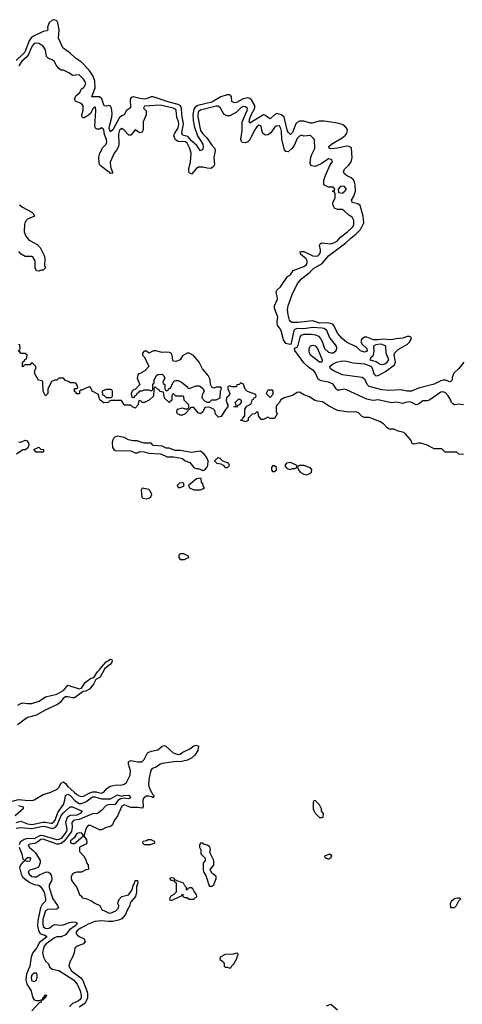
# Model space of a CAD drawing. Header units: inches. Extents: x 2710684 to 2828758, y 857022 to 965663.
# Tile 70 of 256: x 2724781 to 2728720, y 908111 to 916878. Entities that reach past the tile are written whole.
import ezdxf

# ---------------------------------------------------------------- set-up
doc = ezdxf.new("R2010")
doc.units = ezdxf.units.IN
doc.header["$MEASUREMENT"] = 0
doc.layers.add('C7920', color=7, linetype='Continuous')
doc.layers.add('C7921', color=7, linetype='Continuous')

msp = doc.modelspace()

# ---------------------------------------------------------------- linework, layer by layer
at = {"layer": 'C7920', "color": 4}
for points, elevation in [([(2724463.1, 910000), (2724467.7, 909990), (2724550, 909968.4), (2724670, 909914), (2724692.7, 909912.7), (2724770, 909934.9), (2724830, 909927.9), (2724893, 909927), (2724910, 909930.4), (2724990, 909980.3), (2725050, 909997), (2725056.8, 910000)], 12), ([(2724750, 909728.5), (2724790, 909741.6), (2724850, 909716.9), (2724890, 909711.6), (2724988.6, 909731.4), (2725010, 909732.7), (2725056.6, 909723.4), (2725070, 909723.6), (2725079.6, 909730), (2725095.8, 909750), (2725121.5, 909818.5), (2725171.2, 909890), (2725183.6, 909930), (2725190, 909971), (2725210, 909983), (2725230, 909970.4), (2725278.3, 909918.3), (2725310, 909900.2), (2725330, 909900.2), (2725370, 909914), (2725430, 909956.9), (2725450, 909958.2), (2725510, 909939.7), (2725590, 909940.7), (2725650, 909975.5), (2725690, 909964.7), (2725706, 909970), (2725752.8, 909972.8), (2725758, 909970), (2725766, 909950), (2725750, 909939.3), (2725710, 909945.6), (2725678, 909942), (2725654.9, 909925.1), (2725630, 909889.3), (2725570, 909888), (2725550, 909881.3), (2725510, 909836.3), (2725483, 909817), (2725470, 909811.1), (2725430, 909805.7), (2725310, 909756.8), (2725269.3, 909750.7), (2725256.2, 909743.8), (2725244.9, 909730), (2725248.8, 909688.8), (2725241.3, 909650), (2725176.4, 909563.6), (2725150, 909541.8), (2725130, 909535.5), (2725110, 909536.5), (2724990, 909580.8), (2724970, 909578.7), (2724943.5, 909556.5), (2724916.3, 909543.7), (2724870, 909537), (2724856, 909530), (2724864, 909510), (2724901.8, 909481.8), (2724920.8, 909460.8), (2724964, 909390), (2724964, 909370), (2724947.9, 909332.1), (2724921.1, 909318.9), (2724870, 909305.2), (2724857.3, 909290), (2724864.9, 909270), (2724890, 909248.7), (2724910, 909244.9), (2724930, 909247), (2724956.1, 909263.9), (2725010, 909287.7), (2725030, 909290.5), (2725050, 909278.8), (2725061.6, 909261.6), (2725067.7, 909230), (2725064, 909210), (2725044.4, 909175.6), (2725043.8, 909150), (2725075.8, 909050), (2725117.3, 908990), (2725126, 908970), (2725110, 908957.2), (2725030, 908955.6), (2725010, 908942.7), (2724987.1, 908870), (2724985.4, 908825.4), (2724990, 908802.8), (2725007.6, 908787.6), (2725030, 908787), (2725050, 908790.7), (2725070, 908810.8), (2725090, 908822), (2725150, 908816.5), (2725170, 908818.7), (2725220.4, 908839.6), (2725250, 908845.3), (2725281.1, 908841.1), (2725294, 908830), (2725274.4, 908810), (2725225.5, 908774.5), (2725190, 908729.4), (2725150, 908712.7), (2725111.6, 908711.6), (2725090, 908703.1), (2725015.3, 908650), (2724999.5, 908630), (2724992, 908610), (2724985.3, 908570), (2724992.7, 908530), (2725010, 908496), (2725038, 908470), (2725045.4, 908445.4), (2725070, 908424.7), (2725130, 908412.7), (2725258.4, 908330), (2725291.2, 908291.2), (2725318, 908230), (2725327.2, 908190), (2725327, 908170), (2725317.6, 908150), (2725290, 908133.3), (2725250, 908118), (2725223.8, 908090)], 8), ([(2725952.8, 910000), (2725962, 909982), (2725976, 909970), (2725976, 909964), (2725970, 909948.7), (2725958, 909958), (2725930, 909964.5), (2725910, 909962.9), (2725884.9, 909950), (2725877.1, 909930), (2725880.7, 909870), (2725870, 909857.2), (2725830, 909862.9), (2725770, 909862.9), (2725710, 909887), (2725690, 909875.1), (2725652.3, 909787.7), (2725619, 909741), (2725606, 909710), (2725590, 909694), (2725550, 909684), (2725510, 909665.2), (2725490, 909665.2), (2725410, 909704), (2725390, 909702), (2725374.8, 909685.2), (2725352, 909610), (2725374.4, 909574.4), (2725378, 909550), (2725370, 909538), (2725314, 909510), (2725312.7, 909472.7), (2725350.9, 909430.9), (2725372, 909390), (2725374, 909370), (2725390, 909354), (2725394, 909310), (2725370, 909308), (2725330, 909288), (2725290, 909288.7), (2725270, 909282), (2725252, 909270), (2725238, 909250), (2725238, 909230), (2725246, 909210), (2725290, 909152), (2725312, 909090), (2725334, 909070), (2725338, 909058), (2725370, 909052), (2725415.3, 909035.3), (2725450, 909011.3), (2725494, 908990), (2725514, 908950), (2725530, 908946.8), (2725570, 908925.5), (2725590, 908923.8), (2725635.9, 908944.1), (2725659, 908970), (2725664, 908990), (2725655.3, 909010), (2725656.4, 909023.6), (2725668, 909050), (2725690, 909072), (2725750, 909084.7), (2725781.2, 909130), (2725789.4, 909170), (2725800.4, 909179.6), (2725810, 909214), (2725830, 909212), (2725831, 909190), (2725819.6, 909160.4), (2725819.3, 909110), (2725811.8, 909070), (2725772.7, 909027.3), (2725765.2, 909014.8), (2725760.5, 908990), (2725738.8, 908950), (2725724, 908910), (2725690, 908872), (2725660.8, 908859.2), (2725609.7, 908849.7), (2725570, 908848.2), (2725510, 908855.4), (2725450, 908849.5), (2725390, 908825.1), (2725324.9, 908790), (2725294, 908770), (2725280.7, 908750), (2725291, 908730), (2725310, 908714.8), (2725354.4, 908694.4), (2725364.7, 908670), (2725350, 908648.7), (2725292, 908630), (2725271, 908610), (2725266, 908570), (2725251.3, 908530), (2725226.8, 908490), (2725218.8, 908450), (2725240.7, 908410), (2725325.3, 908345.3), (2725342.3, 908322.3), (2725378.7, 908230), (2725383.7, 908210), (2725383.7, 908170), (2725375.8, 908144.2), (2725360.5, 908119.5), (2725310, 908084.2)], 12), ([(2725265.7, 910000), (2725290, 909978), (2725310, 909966), (2725330, 909961.6), (2725350, 909964.4), (2725405.6, 909994.4), (2725422.9, 910000)], 12), ([(2725470.4, 910000), (2725510, 909990.5), (2725530, 909999.1), (2725530.6, 910000)], 12), ([(2724770, 909881.1), (2724811.3, 909870), (2724811.3, 909850), (2724740.5, 909790)], 8), ([(2724750, 909678), (2724790, 909685.5), (2724890, 909676.5), (2724990, 909697.7), (2725010, 909695.6), (2725070, 909676.1), (2725095.2, 909684.8), (2725115.2, 909704.8), (2725150, 909792.2), (2725170, 909817), (2725230, 909868), (2725250, 909870.4), (2725338, 909830), (2725319.1, 909810), (2725290, 909795.6), (2725230, 909791.6), (2725204.8, 909775.2), (2725188.7, 909730), (2725199, 909670), (2725196.5, 909650), (2725150, 909586.9), (2725130, 909577.4), (2725110, 909576.9), (2724992.2, 909612.2), (2724970, 909613.8), (2724950, 909607), (2724910, 909583.1), (2724850, 909586), (2724821.1, 909578.9), (2724785.5, 909554.6), (2724775.3, 909530)], 4), ([(2724776.5, 909510), (2724799.3, 909450), (2724810, 909402), (2724830, 909392), (2724839, 909410), (2724850, 909418.8), (2724870, 909418.8), (2724876.3, 909410), (2724870, 909386.6), (2724850, 909381.2), (2724830, 909388), (2724810, 909378), (2724790, 909355.3), (2724780.4, 909330), (2724794.3, 909270), (2724806.8, 909246.8), (2724826.8, 909226.8), (2724870, 909197), (2724910, 909176.4), (2724950, 909170.6), (2724970, 909156.3), (2724998.7, 909110), (2725010.4, 909049.6), (2725010.3, 909029.7), (2724981.6, 908998.4), (2724964.9, 908970), (2724943.4, 908856.6), (2724940.2, 908810), (2724948.1, 908768.1), (2724962.6, 908742.6), (2724974.3, 908734.3), (2725005.5, 908725.5), (2725018, 908718), (2725020.7, 908710), (2724958.3, 908661.7), (2724930, 908609.4), (2724894.7, 908565.3), (2724882.6, 908530), (2724870.4, 908450), (2724841.2, 908378.8), (2724835.3, 908330), (2724844.2, 908290), (2724884.4, 908230), (2724896, 908176), (2724910, 908150.7), (2724930, 908144), (2724956.4, 908143.6), (2724972, 908152), (2724988, 908152), (2724986, 908170), (2724996.9, 908176.9), (2725007.3, 908172.7), (2725003.1, 908183.1), (2725010, 908194.8), (2725022, 908190), (2725014.8, 908185.2), (2725010, 908169.2), (2724996, 908164), (2724990, 908149.2), (2724971.6, 908148.4), (2724970.8, 908130), (2724955.5, 908124.5), (2724888.4, 908051.6)], 4), ([(2727510, 908098), (2727550, 908111.3), (2727610, 908062)], 12)]:
    msp.add_lwpolyline(points, dxfattribs=dict(at, elevation=elevation))
for points, elevation in [([(2727410, 909926), (2727398, 909922), (2727394, 909910), (2727392.7, 909852.7), (2727402, 909830), (2727410, 909814), (2727450, 909774), (2727470, 909774), (2727482, 909778), (2727486, 909810), (2727466, 909830), (2727466, 909850), (2727458, 909870), (2727450, 909886)], 16), ([(2725310, 909638), (2725290, 909632), (2725266.7, 909593.3), (2725245.5, 909574.5), (2725232, 909570), (2725234, 909550), (2725250, 909542), (2725270, 909542), (2725348, 909610), (2725334, 909634)], 12), ([(2725950, 909575.3), (2725925.4, 909574.6), (2725910, 909566), (2725878, 909562), (2725874, 909550), (2725890, 909534), (2725947.3, 909532.7), (2725970, 909542), (2725986, 909550), (2725982, 909562)], 16), ([(2726410, 909546), (2726390, 909546), (2726382, 909530), (2726382, 909510), (2726392.7, 909487.3), (2726394, 909450), (2726431.3, 909411.3), (2726432, 909390), (2726412.7, 909367.3), (2726412.7, 909307.3), (2726418, 909290), (2726438, 909258), (2726466.4, 909166.4), (2726470, 909162), (2726490, 909162), (2726510, 909174), (2726528, 909230), (2726528, 909250), (2726510, 909268), (2726490, 909278), (2726475.3, 909310), (2726508, 909350), (2726508.7, 909390), (2726479, 909450), (2726474, 909470), (2726479, 909490), (2726474, 909514), (2726450, 909528.7), (2726416.4, 909536.4)], 16), ([(2727550, 909446), (2727530, 909446), (2727494, 909430), (2727498, 909418), (2727530, 909402), (2727550, 909414), (2727558, 909430)], 16), ([(2726130, 909238), (2726114, 909230), (2726130, 909214), (2726158, 909218), (2726154, 909210), (2726174, 909194), (2726174, 909110), (2726151.3, 909088.7), (2726125.4, 909074.6), (2726114, 909050), (2726118, 909038), (2726130, 909034), (2726222, 909078), (2726230, 909094), (2726234, 909090), (2726234, 909070), (2726250, 909062), (2726270, 909062), (2726290, 909046), (2726330, 909047.3), (2726358, 909070), (2726355.3, 909090), (2726334, 909114), (2726320.4, 909140.4), (2726310, 909148), (2726292.7, 909147.3), (2726278, 909142), (2726270, 909126), (2726266, 909130), (2726266, 909150), (2726250, 909166), (2726238, 909190), (2726210, 909202), (2726186, 909206), (2726186, 909210), (2726160.4, 909220.4), (2726158, 909230), (2726150, 909235.3)], 16), ([(2728696.4, 909056.4), (2728676.4, 909056.4), (2728650, 909048.7), (2728624.7, 909030), (2728612, 909010), (2728614, 908974), (2728650, 908974), (2728668.4, 908991.6), (2728688, 909032), (2728706, 909050)], 16), ([(2726710, 908566), (2726683.6, 908556.4), (2726610, 908555.1), (2726566, 908530), (2726562, 908510), (2726594, 908490), (2726602, 908470), (2726602, 908450), (2726610, 908442), (2726630, 908442), (2726650, 908434), (2726662, 908438), (2726666, 908450), (2726688, 908470), (2726710, 908514), (2726718, 908542), (2726726, 908550), (2726722, 908562)], 16), ([(2724910, 908389.3), (2724887.6, 908370), (2724883.1, 908350), (2724885.7, 908330), (2724890, 908320.7), (2724910, 908313.4), (2724930, 908326.8), (2724936.9, 908350), (2724935.9, 908375.9), (2724930, 908388.7)], 8)]:
    msp.add_lwpolyline(points, close=True, dxfattribs=dict(at, elevation=elevation))
at = {"layer": 'C7921', "color": 4}
for points, elevation in [([(2728734, 913830), (2728688.6, 913771.4), (2728645.5, 913730), (2728630.7, 913690.7), (2728630.5, 913669.5), (2728621, 913659), (2728610, 913654), (2728570, 913669.4), (2728550, 913669.4), (2728530, 913663.7), (2728470, 913631.6), (2728330, 913597), (2728268.3, 913571.7), (2728230, 913571.6), (2728170, 913582.9), (2728064.9, 913575.1), (2728003.3, 913583.3), (2727890, 913613.2), (2727873.2, 913630), (2727855.1, 913670), (2727830, 913692.3), (2727650, 913717), (2727570, 913754), (2727548, 913770), (2727542, 913790), (2727565.2, 913810), (2727601.2, 913830), (2727650, 913840.3), (2727690, 913837), (2727750, 913823.1), (2727850, 913812.3), (2727890, 913800.2), (2727908.2, 913790), (2727921.3, 913770), (2727930, 913731.3), (2727937.5, 913717.5), (2727950, 913707.7), (2727970, 913708.4), (2728035.9, 913744.1), (2728116, 913804), (2728126, 913830), (2728114, 913890), (2728117.6, 913910), (2728150, 913940.3), (2728230.9, 913989.1), (2728250, 914005.5), (2728264.5, 914030), (2728265.2, 914050), (2728250, 914058.4), (2728230, 914057.6), (2728190, 914041.6), (2728130, 914035.8), (2728090, 914026), (2728010, 914033.3), (2727970, 914027.9), (2727930, 914028.8), (2727870, 914051.3), (2727850, 914051.3), (2727821.6, 914030), (2727817.1, 914010), (2727828.7, 913988.7), (2727870.3, 913950), (2727872.5, 913927.5), (2727850, 913916.9), (2727815.1, 913930), (2727780.8, 913960.8), (2727690, 914006.6), (2727650, 914038), (2727608.3, 914088.3), (2727580.7, 914150), (2727566.6, 914166.6), (2727519.1, 914179.1), (2727450, 914175.1), (2727390, 914196.9), (2727257.8, 914182.3), (2727202.8, 914182.8), (2727189.7, 914189.7), (2727182, 914202), (2727169.6, 914250.4), (2727164.8, 914295.2), (2727169.3, 914330), (2727205.6, 914430), (2727252.3, 914530), (2727290, 914570.8), (2727357, 914623), (2727396.6, 914663.4), (2727474.3, 914705.7), (2727530, 914774), (2727684.2, 914890), (2727727.3, 914932.7), (2727772.1, 914967.9), (2727814.7, 915010), (2727843.5, 915070), (2727839.2, 915130), (2727810, 915222.7), (2727790, 915238.4), (2727739, 915250), (2727732.7, 915270), (2727753.6, 915306.4), (2727769.7, 915350), (2727767.2, 915407.3), (2727762, 915430), (2727750.8, 915450.8), (2727730.9, 915470.9), (2727689.3, 915490), (2727668.2, 915508.2), (2727662, 915530), (2727676, 915550), (2727710, 915582), (2727730, 915611), (2727740.5, 915650), (2727735.1, 915730), (2727730, 915739.3), (2727714, 915750), (2727690, 915752.3), (2727610, 915732.6), (2727548, 915728), (2727534, 915734), (2727532.7, 915750), (2727556, 915770), (2727650, 915826.3), (2727680.5, 915850), (2727693.7, 915866.3), (2727698.5, 915890), (2727691.1, 915910), (2727674, 915930), (2727650, 915944.2), (2727610, 915957.4), (2727490, 915973.5), (2727446.8, 915973.2), (2727384, 915956), (2727370, 915956.4), (2727310, 915975.8), (2727270, 915974.2), (2727250, 915963.5), (2727237.4, 915950), (2727210, 915872.7), (2727190, 915854.5), (2727170, 915875.1), (2727165.8, 915885.8), (2727133.3, 916010), (2727110.6, 916030.6), (2727070, 916042.7), (2727047.9, 916032.1), (2727010, 915996.2), (2726990, 916006), (2726970, 916026), (2726950, 916031.1), (2726830, 915957.2), (2726824.2, 915970), (2726827.1, 915990), (2726841.4, 916030), (2726874, 916090), (2726873.7, 916113.7), (2726843, 916163), (2726830, 916177.4), (2726810, 916183.5), (2726770, 916174), (2726710, 916141.7), (2726690, 916138), (2726669.7, 916149.7), (2726665.1, 916190), (2726659.1, 916199.1), (2726650, 916207.8), (2726628.3, 916208.3), (2726570, 916190.7), (2726490, 916144.6), (2726366.4, 916113.6), (2726341.5, 916098.5), (2726330, 916081.6), (2726321.4, 916030), (2726323.5, 915983.5), (2726333.8, 915930), (2726363.1, 915843.1), (2726411.5, 915770), (2726414.3, 915750), (2726410, 915722), (2726390, 915709), (2726357.5, 915757.5), (2726310, 915799.7), (2726276.8, 915836.8), (2726229.6, 915850), (2726225.1, 915870), (2726238.5, 915950), (2726223.1, 916030), (2726222.2, 916090), (2726211.2, 916111.2), (2726190, 916122.9), (2726110, 916143.7), (2725970, 916192.1), (2725950, 916189.7), (2725910, 916173.3), (2725890, 916171.8), (2725850, 916176.5), (2725790, 916192.6), (2725773.7, 916186.3), (2725764.6, 916170), (2725766.4, 916093.6), (2725730.4, 916069.6), (2725710.3, 916029.7), (2725690, 916022.6), (2725670, 916007.6), (2725610, 915898), (2725590, 915879.3), (2725577.4, 915910), (2725578.7, 915930), (2725600.3, 916010), (2725603.5, 916043.5), (2725599.1, 916090), (2725590, 916109.4), (2725570, 916114.7), (2725550, 916107.3), (2725531.7, 916111.7), (2725512.7, 916172.7), (2725490, 916189.7), (2725422, 916190), (2725453.5, 916270), (2725451.1, 916331.1), (2725434.7, 916374.8), (2725399.6, 916430), (2725330, 916498.4), (2725276.6, 916536.6), (2725230, 916580.9), (2725166.2, 916626.2), (2725127.3, 916712.7), (2725132.5, 916787.5), (2725119.5, 916850), (2725110, 916869), (2725090, 916878), (2725070, 916874), (2725044.4, 916850), (2725027.3, 916810), (2725031.6, 916788.4), (2725022, 916778), (2724990, 916772.7), (2724910, 916734.2), (2724884.3, 916715.7), (2724865.4, 916690), (2724825.6, 916590), (2724810.1, 916569.9), (2724750, 916515.6)], 4), ([(2728730, 913449.4), (2728690, 913454), (2728650, 913449.2), (2728636.5, 913456.5), (2728625.2, 913470), (2728619, 913490), (2728595.3, 913530), (2728570, 913555.3), (2728550, 913564), (2728530, 913561.2), (2728430, 913492.3), (2728410, 913484.5), (2728370, 913483.7), (2728330, 913453.2), (2728310, 913449.3), (2728270, 913469.4), (2728250, 913474.5), (2728214, 913470), (2728190, 913461.2), (2728130, 913472.3), (2728090, 913465.2), (2727970, 913492.3), (2727930, 913486.6), (2727909.3, 913489.3), (2727870, 913499), (2727690, 913583.7), (2727670, 913589.4), (2727630, 913579.3), (2727610, 913579.3), (2727597.2, 913590), (2727570, 913633.2), (2727530, 913649.3), (2727463.2, 913663.2), (2727437.2, 913677.2), (2727413.2, 913730), (2727399, 913750), (2727358, 913778), (2727310, 913822.7), (2727228.4, 913931.6), (2727227.3, 913952.7), (2727250, 913962), (2727260.2, 913979.8), (2727276, 914050), (2727289, 914070), (2727310, 914079.1), (2727376.7, 914076.7), (2727412.4, 914072.4), (2727438.9, 914058.9), (2727458, 914038), (2727471.8, 914011.8), (2727493.4, 913950), (2727530, 913919.1), (2727550, 913910.8), (2727570, 913911), (2727595.3, 913930), (2727600.2, 913939.8), (2727604, 913950), (2727599.3, 913970), (2727537, 914050), (2727514.5, 914110), (2727490, 914127.3), (2727471, 914131), (2727390, 914136.3), (2727310, 914126.6), (2727250, 914129.5), (2727230, 914120.9), (2727221.6, 914110), (2727192.7, 913987.3), (2727172, 913988), (2727150, 913995.3), (2727127.5, 914027.5), (2727107.5, 914107.5), (2727093.8, 914133.8), (2727074, 914154), (2727073.2, 914190), (2727079.5, 914230), (2727049.2, 914310), (2727049, 914330), (2727074, 914390), (2727073.8, 914413.8), (2727062, 914450), (2727068, 914470), (2727101.2, 914498.8), (2727164, 914590), (2727190, 914606), (2727216, 914644), (2727310, 914681.6), (2727330, 914696.3), (2727338, 914710), (2727338.7, 914730), (2727330, 914749.2), (2727279, 914790), (2727278, 914810), (2727285.6, 914814.4), (2727310, 914814), (2727390, 914774), (2727430, 914771.3), (2727448.7, 914790), (2727457.2, 914810), (2727459, 914830), (2727448, 914870), (2727456.4, 914883.6), (2727470, 914892), (2727550, 914882.8), (2727575.3, 914890), (2727608.7, 914910), (2727637.2, 914942.8), (2727699, 914990), (2727742, 915030), (2727755.3, 915050), (2727755.3, 915090), (2727740.2, 915120.2), (2727710, 915138), (2727670, 915177.2), (2727650, 915188.7), (2727610, 915188.7), (2727581.2, 915201.2), (2727568.9, 915228.9), (2727568.7, 915250), (2727588, 915290), (2727587.3, 915327.3), (2727582, 915342), (2727566, 915350), (2727582, 915358), (2727586, 915370), (2727570, 915386), (2727530, 915388), (2727488.4, 915408.4), (2727488.4, 915448.4), (2727502, 915490), (2727540.4, 915579.6), (2727556.4, 915603.6), (2727566, 915610), (2727554.6, 915634.6), (2727530, 915638), (2727464, 915596), (2727410, 915572.3), (2727378, 915578), (2727369.3, 915589.3), (2727365.2, 915610), (2727372.3, 915650), (2727381.5, 915678.5), (2727408.7, 915730), (2727406, 915810), (2727370, 915846), (2727310, 915842), (2727290, 915848.7), (2727270, 915842), (2727250, 915819), (2727223.4, 915756.6), (2727204, 915730), (2727170, 915702.7), (2727150, 915705.2), (2727138.6, 915718.6), (2727112.7, 915810), (2727110, 915886), (2727104, 915910), (2727091.7, 915931.7), (2727064.7, 915930), (2727050, 915919), (2727012.8, 915867.2), (2726990, 915852.7), (2726970, 915849), (2726945.1, 915865.1), (2726935.1, 915890), (2726929.1, 915929.1), (2726910, 915939), (2726890, 915925.2), (2726870, 915893.2), (2726830.3, 915809.7), (2726820.9, 915799.1), (2726810, 915789.3), (2726790, 915782.7), (2726765.2, 915785.2), (2726753.6, 915793.6), (2726748.7, 915810), (2726762, 915890), (2726760.9, 915970), (2726805.2, 916070), (2726808.4, 916088.4), (2726790, 916102), (2726770, 916104), (2726750, 916093.2), (2726710, 916054), (2726650, 916022), (2726623.1, 916023.1), (2726596.4, 916036.4), (2726568, 916090), (2726548.7, 916108.7), (2726530, 916109), (2726390, 916073.6), (2726370, 916059), (2726366.6, 916013.4), (2726388.8, 915890), (2726410, 915860.7), (2726446.7, 915826.7), (2726490, 915761), (2726517.3, 915730), (2726522, 915710), (2726507.3, 915650), (2726516, 915590), (2726504.7, 915570), (2726486, 915554), (2726450, 915556), (2726410, 915566), (2726370, 915563.7), (2726350.8, 915550), (2726310, 915504), (2726290, 915515.3), (2726285.1, 915530), (2726286.2, 915553.8), (2726299.6, 915610), (2726307, 915690), (2726294.5, 915730), (2726270, 915779.3), (2726257.2, 915790), (2726190, 915793.3), (2726168.2, 915808.2), (2726158.4, 915830), (2726154, 915850), (2726157.6, 915862.4), (2726190, 915916), (2726197.4, 915950), (2726195.4, 915970), (2726178.7, 916010), (2726174, 916070), (2726170, 916077.2), (2726148, 916090), (2726030, 916116), (2725892.7, 916107.3), (2725882, 916090), (2725905.4, 916065.4), (2725906.8, 916030), (2725879.1, 915970), (2725878.5, 915901.5), (2725870, 915875.3), (2725850, 915869.2), (2725810, 915898), (2725770, 915848.7), (2725751.1, 915848.9), (2725710, 915895.3), (2725690, 915908), (2725670, 915895.3), (2725659.8, 915860.2), (2725664.2, 915770), (2725661.1, 915750), (2725643.7, 915716.3), (2725620.4, 915690), (2725586.4, 915610), (2725588.1, 915568.1), (2725610.8, 915510), (2725590, 915508.7), (2725580.2, 915520.2), (2725570, 915523.7), (2725509.2, 915570), (2725492.3, 915590), (2725487.6, 915607.6), (2725485.8, 915654.2), (2725494.7, 915690), (2725520.4, 915739.6), (2725551.6, 915770), (2725557.6, 915790), (2725554.7, 915810), (2725535.4, 915855.4), (2725530, 915898), (2725510, 915915.3), (2725490, 915904), (2725470, 915902), (2725458, 915910), (2725450, 915926), (2725458, 916070), (2725455.1, 916095.1), (2725450, 916102), (2725430, 916082), (2725413.2, 916046.8), (2725393.4, 916026.6), (2725354.4, 916005.6), (2725345.6, 916005.6), (2725335.3, 916015.3), (2725334, 916030), (2725346.8, 916073.2), (2725346.6, 916110), (2725330, 916132), (2725282, 916150), (2725268.7, 916170), (2725280.1, 916199.9), (2725315.3, 916230), (2725330, 916262), (2725350, 916272), (2725358, 916282), (2725368.7, 916310), (2725362, 916330), (2725350, 916348), (2725310, 916388), (2725250, 916382), (2725223.1, 916403.1), (2725170, 916428), (2725150, 916428), (2725130, 916442), (2725108.7, 916470), (2725088, 916510), (2725070, 916522), (2725034.6, 916534.6), (2725018, 916550), (2725009.2, 916610), (2724990, 916642), (2724950, 916665.2), (2724930, 916669.2), (2724910, 916666), (2724890, 916639), (2724856.7, 916563.3), (2724838.2, 916541.8), (2724799.5, 916510), (2724772.8, 916467.2)], 8), ([(2724778, 915230), (2724804.7, 915210), (2724890, 915164.7), (2724904.7, 915150), (2724912, 915130), (2724850, 915101.2), (2724838.8, 915090), (2724826.8, 915070), (2724822.8, 915050), (2724822, 914990), (2724834.8, 914950), (2724860.5, 914920.5), (2724870, 914911), (2724936.8, 914876.8), (2724962, 914850), (2724998, 914778), (2725004.7, 914750), (2725002, 914690), (2725010.8, 914670), (2724990.8, 914649.2), (2724971.3, 914648.7), (2724950, 914638), (2724930, 914642), (2724919, 914670), (2724918, 914730), (2724900.4, 914760.4), (2724890, 914768), (2724830, 914769), (2724795.3, 914790), (2724772.5, 914812.5)], 8), ([(2728730, 913006), (2728688.4, 913008.4), (2728670, 913026), (2728568.4, 913028.4), (2728536.4, 913056.4), (2728470, 913058), (2728406, 913090), (2728350, 913108.7), (2728330, 913108.7), (2728290, 913098), (2728280.4, 913100.4), (2728270, 913106), (2728264, 913130), (2728212.1, 913192.1), (2728190, 913204.5), (2728150, 913215.1), (2728110, 913232.7), (2728070, 913233.2), (2728050, 913244), (2728018.9, 913278.9), (2727990, 913297.2), (2727910, 913329.5), (2727890, 913334.5), (2727850, 913335.1), (2727830, 913343.7), (2727796.6, 913376.6), (2727770, 913387), (2727710, 913384.5), (2727610, 913398), (2727530, 913438.7), (2727474.5, 913474.5), (2727430, 913480.7), (2727408.3, 913488.3), (2727361.2, 913521.2), (2727310, 913537.2), (2727270, 913561.2), (2727250, 913557.2), (2727210, 913533.2), (2727134, 913510), (2727105.4, 913494.6), (2727090, 913466), (2727070, 913446), (2727064.7, 913430), (2727064.7, 913390), (2727071.3, 913370), (2727050, 913326), (2727010, 913326), (2726990, 913338), (2726950, 913318), (2726930, 913318), (2726906, 913350), (2726902, 913382), (2726890, 913386), (2726872.7, 913367.3), (2726850, 913366), (2726814, 913330), (2726814, 913310), (2726790, 913298), (2726770, 913306), (2726748, 913308), (2726750, 913314), (2726762, 913318), (2726766, 913330), (2726786, 913350), (2726786, 913410), (2726803.1, 913436.9), (2726842, 913458), (2726850, 913494), (2726862, 913498), (2726868, 913512), (2726882, 913518), (2726886, 913530), (2726882, 913542), (2726808.9, 913568.9), (2726789, 913589), (2726774, 913634), (2726750, 913646), (2726734, 913630), (2726714, 913626), (2726710, 913608.7), (2726668, 913608), (2726650, 913618), (2726634, 913610), (2726634, 913590), (2726652, 913550), (2726642, 913530), (2726622, 913510), (2726618, 913490), (2726623.6, 913463.6), (2726632, 913450), (2726634, 913430), (2726611.6, 913408.4), (2726575.3, 913344.7), (2726550, 913339), (2726524.7, 913364.7), (2726518, 913398), (2726506, 913410), (2726470, 913428), (2726430, 913426), (2726410, 913386), (2726390, 913368), (2726370, 913378), (2726330, 913426), (2726310, 913426), (2726298, 913422), (2726292, 913408), (2726278, 913402), (2726274, 913390), (2726254, 913370), (2726230, 913358), (2726210, 913355.3), (2726186, 913370), (2726180.4, 913380.4), (2726178, 913390), (2726186, 913410), (2726230, 913422), (2726250, 913414), (2726270, 913414), (2726282, 913418), (2726286, 913430), (2726286, 913450), (2726246, 913490), (2726242, 913522), (2726230, 913526), (2726170, 913526), (2726150, 913546), (2726138, 913542), (2726134, 913530), (2726134, 913490), (2726110, 913468), (2726068.4, 913508.4), (2726062, 913562), (2726027.3, 913567.3), (2726022, 913582), (2726007.3, 913587.3), (2725990, 913606), (2725978, 913602), (2725974, 913590), (2725972.7, 913527.3), (2725934, 913490), (2725891.6, 913468.4), (2725868, 913468), (2725862, 913482), (2725850, 913486), (2725838, 913482), (2725834, 913450), (2725810, 913418), (2725786, 913430), (2725770, 913446), (2725710, 913446), (2725687.3, 913487.3), (2725592.7, 913487.3), (2725578, 913482), (2725570, 913468), (2725530, 913466), (2725498, 913490), (2725488.4, 913508.4), (2725482, 913542), (2725426, 913570), (2725410, 913606), (2725390, 913606), (2725330, 913578), (2725322, 913578), (2725314, 913570), (2725312, 913548), (2725290, 913546), (2725282, 913562), (2725270, 913566), (2725267.3, 913572.7), (2725267.3, 913592.7), (2725290, 913594), (2725298, 913602), (2725296.4, 913616.4), (2725282, 913642), (2725270, 913646), (2725230, 913646), (2725216.4, 913656.4), (2725190, 913666), (2725170, 913686), (2725130, 913686), (2725111.6, 913668.4), (2725092.7, 913667.3), (2725064.7, 913655.3), (2725032.7, 913587.3), (2725032, 913550), (2725010, 913528), (2724989.3, 913569.3), (2724986, 913650), (2724982, 913662), (2724948, 913668), (2724914, 913730), (2724918, 913762), (2724926, 913770), (2724926, 913790), (2724890, 913826), (2724870, 913806), (2724830, 913806), (2724818, 913802), (2724814, 913790), (2724807.3, 913787.3), (2724806, 913830), (2724822, 913838), (2724827.3, 913852.7), (2724842, 913858), (2724846, 913890), (2724830, 913906), (2724790, 913906), (2724782, 913922), (2724766, 913930), (2724782, 913938), (2724786, 913950), (2724782, 913982), (2724770, 913986)], 12), ([(2724770, 913118), (2724790, 913116), (2724830, 913134.8), (2724842, 913130), (2724858, 913110), (2724862, 913090), (2724852.7, 913067.3), (2724831.6, 913048.4), (2724810, 913048), (2724752, 913010)], 12), ([(2724764.8, 910775.2), (2724790, 910790.8), (2724810, 910794), (2724851.7, 910788.3), (2724890, 910790.8), (2724954, 910810), (2725011.6, 910848.4), (2725110, 910873.4), (2725173.1, 910906.9), (2725210, 910954), (2725310, 910919.3), (2725330, 910926), (2725364.2, 910975.8), (2725410, 911010.8), (2725439.3, 911020.7), (2725473.2, 911070), (2725492.3, 911087.7), (2725507.7, 911112.3), (2725550, 911160.7), (2725590, 911184.7), (2725599.8, 911179.8), (2725604.7, 911170), (2725599.1, 911150), (2725590, 911139.3), (2725539.8, 911100.2), (2725496.4, 911023.6), (2725458, 911002), (2725437.1, 910962.9), (2725403.4, 910916.6), (2725370, 910899.3), (2725344.9, 910895.1), (2725270, 910841.2), (2725250, 910839.3), (2725210, 910849.5), (2725190, 910849.3), (2725166.6, 910833.4), (2725140.9, 910799.1), (2725118.7, 910781.3), (2725007.7, 910730), (2724930, 910685.6), (2724850, 910664.2), (2724761.7, 910598.3)], 12), ([(2725530.6, 910000), (2725552.7, 910030), (2725586.3, 910053.7), (2725630, 910062.4), (2725693.8, 910066.2), (2725710, 910070.6), (2725730, 910086.8), (2725763.7, 910150), (2725766, 910190), (2725748.7, 910250), (2725748, 910270), (2725770, 910282), (2725830, 910271), (2725868.7, 910271.3), (2725888.9, 910291.1), (2725918, 910350), (2725950, 910364.7), (2726010, 910376), (2726050, 910410.8), (2726070, 910414.8), (2726082, 910410), (2726146, 910350), (2726190, 910336.3), (2726210, 910339.1), (2726227.7, 910352.3), (2726294.8, 910385.2), (2726330, 910412), (2726350, 910418), (2726371.3, 910410), (2726366, 910370), (2726338.8, 910330), (2726313, 910307), (2726274.9, 910285.1), (2726210, 910269.2), (2726172.5, 910272.5), (2726050, 910254.7), (2726030, 910249.6), (2725996.9, 910223.1), (2725961, 910210), (2725948.3, 910191.7), (2725933.2, 910126.8), (2725927.9, 910072.1), (2725930.5, 910050), (2725941.7, 910021.7), (2725952.8, 910000)], 12), ([(2725056.8, 910000), (2725114.7, 910025.3), (2725130, 910041), (2725150, 910080.7), (2725170, 910090.8), (2725190, 910077.3), (2725210.4, 910050), (2725265.7, 910000)], 12), ([(2725422.9, 910000), (2725430, 910002.3), (2725462, 910002), (2725470.4, 910000)], 12)]:
    msp.add_lwpolyline(points, dxfattribs=dict(at, elevation=elevation))
for points, elevation in [([(2727645.4, 915394.6), (2727634, 915390), (2727614, 915370), (2727618, 915338), (2727650, 915332), (2727670, 915344.7), (2727688, 915370), (2727672.9, 915392.9)], 8), ([(2727470, 913828), (2727450, 913829.3), (2727369.4, 913890), (2727359.5, 913910), (2727356.2, 913930), (2727358, 913950), (2727370, 913974), (2727390, 913979.1), (2727410, 913973.4), (2727430, 913950.7), (2727474, 913850)], 4), ([(2727989.6, 913989.6), (2727950, 913983.6), (2727930.6, 913970), (2727932.2, 913927.8), (2727927.1, 913892.9), (2727919.5, 913880.5), (2727904.7, 913870), (2727896, 913850), (2727954.4, 913834.4), (2727990, 913810.8), (2728010, 913808), (2728030, 913814), (2728050, 913828), (2728066, 913850), (2728042.7, 913910), (2728039, 913970), (2728007.3, 913987.3)], 8), ([(2725991.6, 913928.4), (2725971.6, 913928.4), (2725930, 913908), (2725910, 913926), (2725890, 913926), (2725874, 913910), (2725874, 913890), (2725892.7, 913872.7), (2725931.1, 913788.9), (2725894, 913750), (2725846, 913726), (2725834, 913726), (2725825.4, 913685.4), (2725851.6, 913628.4), (2725812.7, 913587.3), (2725790, 913578), (2725782, 913570), (2725774, 913550), (2725778, 913518), (2725790, 913514), (2725802, 913518), (2725807.3, 913532.7), (2725822, 913538), (2725827.3, 913552.7), (2725842, 913558), (2725850, 913574), (2725870, 913574), (2725890, 913582), (2725930, 913582), (2725950, 913574), (2725962, 913578), (2725966, 913590), (2725966, 913630), (2725976.4, 913643.6), (2725978, 913670), (2725998, 913710), (2726010, 913718), (2726050, 913722), (2726062, 913710), (2726072, 913690), (2726054, 913650), (2726058, 913638), (2726074, 913630), (2726074, 913590), (2726078, 913578), (2726090, 913574), (2726102, 913578), (2726107.3, 913592.7), (2726122, 913598), (2726146, 913650), (2726158, 913662), (2726170, 913664.7), (2726190, 913664.7), (2726222, 913650), (2726274, 913610), (2726278, 913598), (2726290, 913594), (2726350, 913618), (2726376.9, 913616.9), (2726390, 913612), (2726414, 913590), (2726422, 913570), (2726403.6, 913536.4), (2726402, 913510), (2726430, 913482), (2726450, 913472), (2726470, 913472), (2726490, 913492), (2726530, 913494), (2726566, 913510), (2726568, 913572), (2726578, 913590), (2726576.4, 913596.4), (2726570, 913606), (2726530, 913606), (2726510, 913598), (2726490, 913606), (2726478, 913630), (2726474.6, 913674.6), (2726458, 913710), (2726408, 913770), (2726378, 913830), (2726328.9, 913888.9), (2726290, 913908), (2726270, 913908), (2726230, 913886), (2726210, 913848), (2726170, 913835.3), (2726150, 913838), (2726144.7, 913844.7), (2726138, 913890), (2726128.4, 913908.4), (2726114.6, 913914.6), (2726090, 913919), (2726050, 913914)], 12), ([(2725590, 913586), (2725550, 913586), (2725514, 913570), (2725518, 913538), (2725532.7, 913532.7), (2725550, 913514), (2725590, 913514), (2725602, 913518), (2725606, 913530), (2725606, 913570), (2725602, 913582)], 12), ([(2727030, 913578), (2726990, 913578), (2726974, 913550), (2727010, 913514), (2727036.4, 913543.6), (2727035.3, 913570)], 12), ([(2726710, 913428), (2726686, 913430), (2726702, 913438), (2726706, 913450), (2726698, 913470), (2726730, 913502), (2726739.6, 913499.6), (2726752, 913490), (2726751.6, 913468.4), (2726732.7, 913447.3), (2726718, 913442)], 12), ([(2725650, 913169), (2725630, 913164), (2725616, 913150), (2725606.8, 913130), (2725602.8, 913110), (2725607.3, 913070), (2725618, 913050), (2725630, 913041), (2725770, 913038), (2725810, 913022), (2725830, 913022), (2725850, 913032), (2725888.4, 913031.6), (2725930, 913018), (2726031.3, 913011.3), (2726070, 912998), (2726090, 912986), (2726150, 912986), (2726215.3, 912975.3), (2726231, 912971), (2726254, 912950), (2726296, 912936), (2726332, 912890), (2726350, 912882.8), (2726370, 912882.8), (2726410, 912864), (2726430, 912870.8), (2726446, 912890), (2726455.3, 912910), (2726458, 912950), (2726439, 912990), (2726424, 913010), (2726390, 913036), (2726310, 913024), (2726210, 913042), (2726163.1, 913043.1), (2726110, 913062), (2726083.1, 913063.1), (2726050, 913082), (2725970, 913088), (2725950, 913106), (2725890, 913108), (2725850, 913118), (2725830, 913128.7), (2725788.9, 913128.9), (2725750, 913138), (2725710, 913158)], 16), ([(2724990, 913026), (2724928.4, 913028.4), (2724906, 913050), (2724950, 913072), (2724970, 913054), (2724994, 913050), (2724994, 913030)], 12), ([(2726550, 912978), (2726543.6, 912976.4), (2726514, 912950), (2726534, 912930), (2726570, 912924.7), (2726591.6, 912911.6), (2726610, 912892), (2726630, 912892), (2726648, 912910), (2726638, 912930), (2726588, 912948), (2726566, 912970)], 16), ([(2727190, 912935.3), (2727154, 912930), (2727142, 912910), (2727152, 912890), (2727170, 912878), (2727190, 912872), (2727210, 912882), (2727230, 912882), (2727246, 912890), (2727246, 912910)], 16), ([(2727050, 912906), (2727030, 912906), (2727022, 912890), (2727022, 912870), (2727030, 912854), (2727050, 912854), (2727066, 912870), (2727066, 912890)], 16), ([(2727310, 912908.7), (2727272, 912908), (2727258, 912902), (2727254, 912890), (2727262, 912870), (2727278, 912850), (2727310, 912831), (2727330, 912826), (2727362, 912838), (2727378, 912850), (2727382, 912870), (2727370, 912888)], 16), ([(2726230, 912753.2), (2726202, 912750), (2726182, 912730), (2726192.7, 912712.7), (2726210, 912712), (2726230, 912722), (2726246, 912730), (2726238, 912750)], 16), ([(2726390, 912795.3), (2726354, 912790), (2726282, 912730), (2726292, 912710), (2726330, 912691), (2726387.3, 912692.7), (2726410, 912702), (2726426, 912710), (2726418, 912718), (2726410, 912746), (2726400.4, 912760.4), (2726395.3, 912790)], 16), ([(2725870, 912706), (2725862, 912690), (2725867.5, 912627.5), (2725878, 912618), (2725910, 912610.7), (2725930, 912617.3), (2725949, 912630), (2725957.2, 912650), (2725942, 912682), (2725930, 912694)], 16), ([(2726242, 912122), (2726210, 912122), (2726198, 912110), (2726198, 912090), (2726210, 912072), (2726248.4, 912071.6), (2726270, 912082), (2726286, 912090), (2726282, 912102)], 16)]:
    msp.add_lwpolyline(points, close=True, dxfattribs=dict(at, elevation=elevation))

doc.saveas('drawing.dxf')
